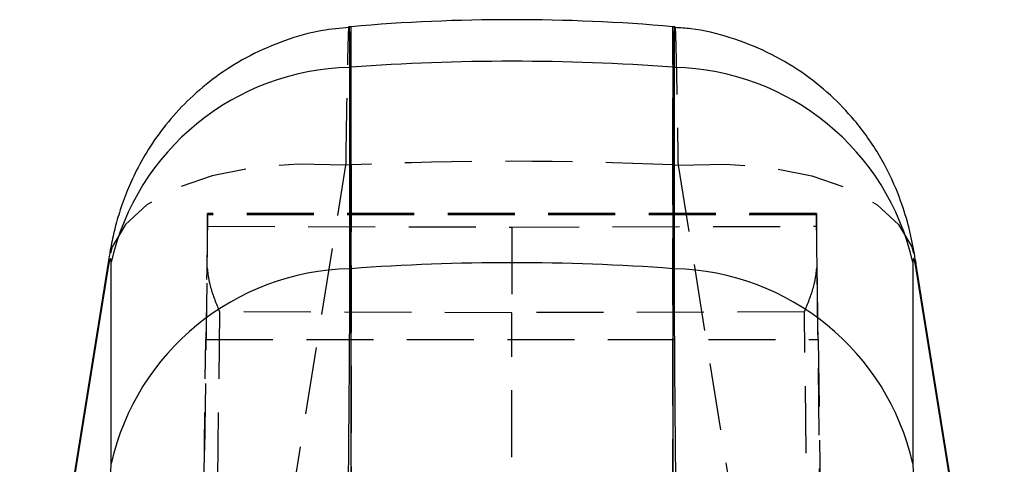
# Model space of a CAD drawing. Extents: x 144 to 818, y 5 to 576.
# Tile 45 of 49: x 500 to 537, y 559 to 576. Entities that reach past the tile are written whole.
import ezdxf

# ---------------------------------------------------------------- set-up
doc = ezdxf.new("R2010")
doc.units = 0
doc.header["$LTSCALE"] = 2
doc.linetypes.add('HIDDEN', pattern=[1.905, 1.27, -0.635])
doc.layers.get('0').update_dxf_attribs({"linetype": 'CONTINUOUS'})

msp = doc.modelspace()

# ---------------------------------------------------------------- linework, layer by layer
at = {"color": 7, "linetype": 'CONTINUOUS'}
for p, q in [((512.4478, 575.5252), (512.3719, 575.5186)), ((524.7271, 575.5184), (524.6496, 575.5252)), ((512.4478, 573.986), (512.3924, 573.9819)), ((512.3924, 573.9819), (512.3924, 566.3423)), ((512.4478, 566.3465), (512.4478, 573.986)), ((524.6496, 573.986), (524.6496, 566.3465)), ((524.6496, 573.986), (524.705, 573.9819)), ((524.705, 566.3423), (524.705, 573.9819)), ((503.2544, 566.6625), (499.9228, 545.9534)), ((503.3582, 558.9559), (503.3582, 566.5954)), ((533.7392, 566.5954), (533.7392, 558.9559)), ((537.1746, 545.9534), (533.843, 566.6625)), ((503.2217, 566.2514), (499.8901, 545.5424)), ((512.4478, 566.3465), (512.3924, 566.3423)), ((512.4478, 553.2185), (512.4478, 566.3465)), ((524.6496, 566.3465), (524.6496, 553.2185)), ((524.6496, 566.3465), (524.705, 566.3423)), ((537.2073, 545.5424), (533.8757, 566.2514))]:
    msp.add_line(p, q, dxfattribs=at)
at = {"color": 8, "linetype": 'CONTINUOUS'}
for p, q in [((512.4478, 573.986), (512.4478, 575.5252)), ((524.6496, 575.5252), (524.6496, 573.986)), ((503.2544, 566.6626), (503.2217, 566.2514)), ((533.843, 566.6626), (533.8757, 566.2514))]:
    msp.add_line(p, q, dxfattribs=at)
at = {"color": 7, "linetype": 'HIDDEN'}
for p, q in [((524.6496, 570.2801), (524.6496, 575.5252)), ((508.9243, 549.5623), (512.2559, 570.2713)), ((512.4478, 570.2801), (512.2559, 570.2713)), ((512.4478, 570.2801), (512.4478, 549.7231)), ((524.6496, 570.2801), (524.8415, 570.2713)), ((524.6496, 549.7231), (524.6496, 570.2801)), ((524.8415, 570.2713), (528.1731, 549.5623)), ((530.0842, 568.4395), (507.0132, 568.4395)), ((507.0138, 567.9571), (507.0138, 568.3897)), ((530.0836, 568.3897), (507.0138, 568.3897)), ((530.0836, 568.3897), (530.0836, 567.9571)), ((507.0138, 567.9571), (518.5487, 567.9269)), ((518.5487, 567.9269), (530.0836, 567.9571)), ((518.5487, 567.9269), (518.5487, 564.6791)), ((505.6509, 456.5885), (506.9975, 566.3839)), ((530.0999, 566.3839), (531.4465, 456.5885)), ((507.4644, 564.708), (506.1372, 456.4938)), ((518.5487, 564.6791), (507.4644, 564.708)), ((529.633, 564.708), (518.5487, 564.6791)), ((518.5487, 456.3256), (518.5487, 564.6791)), ((530.9602, 456.4938), (529.633, 564.708)), ((506.7779, 550.7379), (506.9446, 563.6566)), ((506.9446, 563.6566), (530.1528, 563.6566)), ((530.1528, 563.6566), (530.3195, 550.7379))]:
    msp.add_line(p, q, dxfattribs=at)
at = {"color": 7, "linetype": 'HIDDEN', "flags": 128}
for points in [[(512.2559, 570.2713), (510.4526, 570.3155), (508.7409, 570.1801), (507.1794, 569.8699), (505.8216, 569.3954), (504.7141, 568.7729), (503.8947, 568.0237), (503.3915, 567.1735), (503.2544, 566.6626)], [(524.8415, 570.2713), (526.6448, 570.3155), (528.3565, 570.1801), (529.918, 569.8699), (531.2758, 569.3954), (532.3833, 568.7729), (533.2027, 568.0237), (533.7059, 567.1735), (533.843, 566.6626)]]:
    msp.add_lwpolyline(points, dxfattribs=at)
at = {"color": 7, "linetype": 'CONTINUOUS'}
for centre, radius, start, end in [((518.5487, 505.7916), 70, 85, 95), ((512.6041, 564.5049), 9.4793, 91.27963, 167.25975), ((518.5487, 492.8382), 81.3768, 85.700441, 94.299559), ((524.4933, 564.5049), 9.4793, 12.74025, 88.72037), ((518.5487, 485.1858), 81.3897, 85.701124, 94.298876), ((512.6041, 556.8654), 9.4793, 91.27963, 167.25975), ((524.4933, 556.8654), 9.4793, 12.74025, 88.72037)]:
    msp.add_arc(centre, radius, start, end, dxfattribs=at)
at = {"color": 7, "linetype": 'HIDDEN'}
msp.add_arc((518.5487, 436.4693), 133.9499, 87.389494, 92.610506, dxfattribs=at)
for centre, major_axis, ratio, start_param, end_param in [((506.8916, 558.4395), (0.1216, 10), 0.0012183, 6.1833069, 7.3051469), ((530.2058, 558.4395), (-0.1216, 10), 0.0012183, 5.2612238, 6.3830638), ((506.9771, 564.9721), (0.0365, 2.9999), 0.0012188, 5.2023868, 6.1832697), ((530.1203, 564.9721), (-0.0365, 2.9999), 0.0012188, 0.0999157, 1.0807985)]:
    msp.add_ellipse(centre, major_axis=major_axis, ratio=ratio, start_param=start_param, end_param=end_param, dxfattribs=at)
at = {"color": 7, "linetype": 'CONTINUOUS'}
for centre, major_axis, start_param, end_param in [((503.2216, 565.7465), (0.1179, 0.9874), 5.7553098, 7.325578), ((533.8758, 565.7465), (-0.1179, 0.9874), 5.2407926, 6.8110608), ((503.2216, 558.107), (0.1179, 0.9874), 4.3646123, 5.7553098), ((533.8758, 558.107), (-0.1179, 0.9874), 0.5278755, 1.9185731)]:
    msp.add_ellipse(centre, major_axis=major_axis, ratio=0.0696421, start_param=start_param, end_param=end_param, dxfattribs=at)
for points, knots in [([(512.3748, 575.4912), (512.0353, 575.4624), (511.2015, 575.3915), (509.9359, 575.0256), (508.628, 574.4655), (507.468, 573.7561), (506.4625, 572.9434), (505.6144, 572.0604), (504.9212, 571.1426), (504.3752, 570.2241), (503.9639, 569.3383), (503.6694, 568.5165), (503.463, 567.7589), (503.3379, 567.1611), (503.2765, 566.7946), (503.2544, 566.6625)], [0, 0, 0, 0, 0.0738943, 0.1814618, 0.2842135, 0.3823231, 0.4757592, 0.5643124, 0.6476109, 0.7251092, 0.7961177, 0.859767, 0.9155101, 0.9695422, 1, 1, 1, 1]), ([(533.843, 566.6625), (533.8149, 566.8284), (533.7324, 567.3171), (533.5419, 568.1535), (533.1498, 569.3438), (532.5072, 570.6628), (531.624, 571.9126), (530.6105, 572.9723), (529.5076, 573.8475), (528.2296, 574.5927), (526.8199, 575.1378), (525.6336, 575.4437), (524.9237, 575.48), (524.7247, 575.4902)], [0, 0, 0, 0, 0.0383896, 0.1130586, 0.1946722, 0.3110792, 0.4310772, 0.5256865, 0.6288735, 0.7360623, 0.8456908, 0.9567487, 1, 1, 1, 1]), ([(512.3924, 566.3423), (512.392, 566.0015), (512.3912, 565.3198), (512.3851, 563.9911), (512.3755, 562.4774), (512.3624, 560.8044), (512.3462, 559.0199), (512.3269, 557.1239), (512.3048, 555.1551), (512.2885, 553.8673), (512.2803, 553.2235)], [0, 0, 0, 0, 0.1222403, 0.2444792, 0.3667194, 0.488959, 0.6112027, 0.7334483, 0.8667247, 1, 1, 1, 1]), ([(524.8171, 553.2235), (524.8096, 553.8131), (524.7946, 554.9923), (524.7735, 556.8438), (524.7544, 558.6902), (524.7377, 560.4893), (524.724, 562.1862), (524.7135, 563.7777), (524.7064, 565.2198), (524.7055, 565.9681), (524.705, 566.3423)], [0, 0, 0, 0, 0.1222649, 0.2445293, 0.3667957, 0.4890604, 0.611318, 0.7335751, 0.8667875, 1, 1, 1, 1])]:
    msp.add_open_spline(points, degree=3, knots=knots, dxfattribs=at)
at = {"color": 7, "linetype": 'HIDDEN'}
for points, knots in [([(512.2559, 570.2713), (512.2635, 570.7742), (512.2789, 571.7944), (512.3012, 573.0718), (512.3225, 574.1277), (512.3418, 574.9099), (512.3584, 575.3714), (512.3687, 575.5633), (512.3725, 575.5127), (512.3727, 575.5099)], [0, 0, 0, 0, 0.1626384, 0.3299916, 0.4926295, 0.6599845, 0.8226145, 0.9899617, 1, 1, 1, 1]), ([(524.7249, 575.4936), (524.7283, 575.4834), (524.7357, 575.4608), (524.7512, 575.0526), (524.7697, 574.3588), (524.7906, 573.3667), (524.8146, 572.0457), (524.8319, 570.9015), (524.8415, 570.2713)], [0, 0, 0, 0, 0.1349005, 0.2975206, 0.4648566, 0.6274916, 0.7948412, 1, 1, 1, 1]), ([(506.9975, 566.3839), (507.0175, 566.1926), (507.0687, 565.7035), (507.2974, 565.1332), (507.4396, 564.7705), (507.4631, 564.7114), (507.4644, 564.708)], [0, 0, 0, 0, 0.3495797, 0.8938038, 0.9939163, 1, 1, 1, 1]), ([(529.633, 564.708), (529.6343, 564.7114), (529.6578, 564.7705), (529.8, 565.1332), (530.0288, 565.7035), (530.0799, 566.1926), (530.0999, 566.3839)], [0, 0, 0, 0, 0.0060837, 0.1061962, 0.6504203, 1, 1, 1, 1])]:
    msp.add_open_spline(points, degree=3, knots=knots, dxfattribs=at)
at = {"color": 8, "linetype": 'CONTINUOUS'}
for points, knots in [([(512.3727, 575.5099), (512.3761, 575.487), (512.3834, 575.439), (512.3907, 574.967), (512.3918, 574.3317), (512.3924, 573.9819)], [0, 0, 0, 0, 0.2907037, 0.6095205, 1, 1, 1, 1]), ([(524.705, 573.9819), (524.7054, 574.2681), (524.7061, 574.849), (524.7124, 575.3296), (524.7188, 575.5492), (524.724, 575.5016), (524.7249, 575.4936)], [0, 0, 0, 0, 0.3097501, 0.6284823, 0.9382316, 1, 1, 1, 1])]:
    msp.add_open_spline(points, degree=3, knots=knots, dxfattribs=at)

doc.saveas('drawing.dxf')
